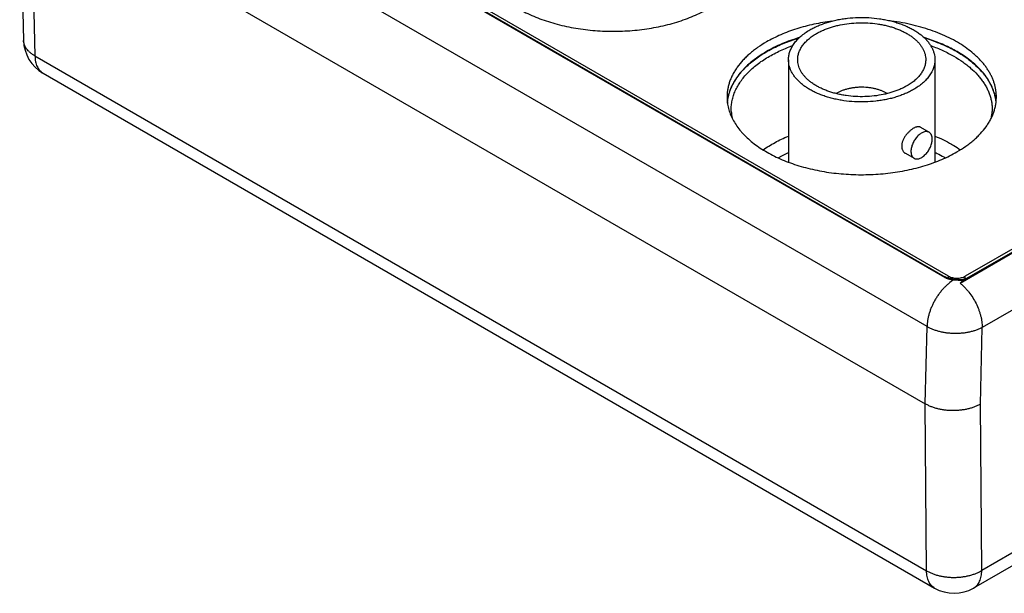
# Model space of a CAD drawing. Header units: inches. Extents: x 0 to 34, y 0 to 22.
# Tile 3 of 67: x 2.1 to 4.6, y 11.1 to 12.6. Entities that reach past the tile are written whole.
import ezdxf

# ---------------------------------------------------------------- set-up
doc = ezdxf.new("R2010")
doc.units = ezdxf.units.IN
doc.header["$LTSCALE"] = 1.87
doc.header["$MEASUREMENT"] = 0
doc.layers.get('0').update_dxf_attribs({"linetype": 'CONTINUOUS'})

msp = doc.modelspace()

# ---------------------------------------------------------------- linework, layer by layer
at = {"color": 7, "linetype": 'CONTINUOUS'}
for p, q in [((11.441, 15.1575), (4.5244, 11.164)), ((11.4203, 15.1125), (4.5037, 11.119)), ((2.0598, 12.9532), (2.0696, 12.5221)), ((2.089, 12.9136), (2.0989, 12.4822)), ((2.089, 12.9136), (4.3797, 11.591)), ((2.9541, 12.767), (4.4292, 11.9153)), ((2.957, 12.7675), (4.432, 11.9158)), ((4.4397, 11.918), (2.9742, 12.7642)), ((4.3842, 11.7888), (2.8377, 12.6818)), ((4.4689, 11.9002), (5.6323, 12.5719)), ((4.4801, 11.9092), (5.6292, 12.5727)), ((5.6121, 12.5704), (4.4822, 11.918)), ((5.7426, 12.4893), (4.5256, 11.7867)), ((2.0989, 12.4822), (4.383, 11.1633)), ((4.0294, 12.4725), (4.0294, 12.2099)), ((4.4044, 12.4725), (4.4044, 12.2099)), ((2.1196, 12.4378), (4.4037, 11.119)), ((4.3673, 12.2995), (4.3896, 12.2866)), ((4.3288, 12.2328), (4.3511, 12.2199)), ((4.4397, 11.9125), (4.4397, 11.918)), ((4.4757, 11.9062), (4.4797, 11.909)), ((4.4822, 11.9109), (4.4822, 11.918)), ((4.3797, 11.591), (4.3842, 11.7888)), ((4.5212, 11.5903), (4.5256, 11.7867)), ((4.383, 11.1633), (4.3797, 11.591)), ((4.5244, 11.164), (4.5212, 11.5903))]:
    msp.add_line(p, q, dxfattribs=at)
for points in [[(4.4537, 11.9098), (4.4504, 11.9101), (4.446, 11.9109), (4.4418, 11.9118), (4.4379, 11.9131), (4.4343, 11.9146), (4.432, 11.9158)], [(4.4771, 11.9091), (4.4736, 11.909), (4.4694, 11.909), (4.4651, 11.9091), (4.4608, 11.9093), (4.4565, 11.9095), (4.4537, 11.9098)]]:
    msp.add_lwpolyline(points, dxfattribs=at)
for centre, radius, start, end in [((2.1696, 12.5244), 0.1, 181.3046, 239.9985), ((4.1949, 12.3147), 0.0833, 119.999, 121.424), ((3.9893, 12.3446), 0.1067, 182.4788, 191.655), ((4.4445, 12.3446), 0.1067, 348.3873, 357.5214), ((4.2886, 11.9834), 0.277, 59.0887, 59.9996), ((4.4478, 11.9475), 0.0371, 240.0028, 243.5293), ((4.4713, 12.112), 0.204, 264.8852, 270.8179), ((4.5035, 11.8394), 0.0746, 110.7524, 113.1058), ((4.502, 11.8434), 0.0704, 109.1602, 110.755), ((4.5014, 11.8451), 0.0686, 108.8252, 109.1572), ((4.5011, 11.8459), 0.0677, 108.3155, 108.8255), ((4.4969, 11.8802), 0.0335, 119.961, 120.9735), ((4.4997, 11.8503), 0.0631, 104.7124, 108.3011), ((4.4537, 11.2056), 0.1, 239.9986, 300.0012)]:
    msp.add_arc(centre, radius, start, end, dxfattribs=at)
for points, knots in [([(3.2355, 12.7446), (3.2355, 12.7421), (3.2357, 12.7372), (3.2364, 12.7299), (3.2375, 12.7226), (3.2397, 12.7128), (3.2437, 12.7007), (3.2502, 12.6864), (3.2585, 12.6725), (3.2668, 12.6614), (3.2743, 12.6527), (3.2824, 12.6441), (3.2937, 12.6335), (3.3086, 12.6217), (3.325, 12.6105), (3.3427, 12.6), (3.3618, 12.5903), (3.382, 12.5814), (3.4033, 12.5735), (3.4255, 12.5664), (3.4486, 12.5603), (3.4724, 12.5552), (3.4968, 12.5511), (3.5216, 12.5481), (3.5467, 12.5461), (3.5721, 12.5453), (3.5974, 12.5454), (3.6227, 12.5467), (3.6478, 12.549), (3.6725, 12.5524), (3.6966, 12.5568), (3.7202, 12.5622), (3.743, 12.5687), (3.765, 12.576), (3.7859, 12.5843), (3.8057, 12.5934), (3.8184, 12.6002), (3.8245, 12.6037)], [0, 0, 0, 0, 0.010653, 0.021335, 0.032074, 0.042898, 0.064895, 0.087532, 0.110972, 0.13535, 0.147926, 0.16077, 0.187285, 0.214938, 0.243737, 0.273667, 0.30469, 0.33675, 0.369775, 0.40368, 0.438365, 0.473724, 0.50964, 0.545992, 0.582652, 0.619488, 0.656369, 0.693161, 0.729732, 0.765953, 0.801697, 0.836844, 0.87128, 0.904902, 0.937614, 0.969336, 1, 1, 1, 1]), ([(4.1408, 12.5714), (4.133, 12.5704), (4.1174, 12.568), (4.0945, 12.5635), (4.0721, 12.5581), (4.0504, 12.5518), (4.0296, 12.5446), (4.0097, 12.5366), (3.9908, 12.5278), (3.9788, 12.5213), (3.973, 12.518)], [0, 0, 0, 0, 0.133956, 0.266086, 0.395987, 0.523283, 0.647624, 0.768697, 0.88623, 1, 1, 1, 1]), ([(4.0843, 12.5491), (4.0876, 12.551), (4.0945, 12.5547), (4.1053, 12.5596), (4.1167, 12.5641), (4.1286, 12.5681), (4.141, 12.5716), (4.1538, 12.5746), (4.1669, 12.577), (4.1849, 12.5794), (4.2077, 12.581), (4.2352, 12.5806), (4.2579, 12.5784), (4.2757, 12.5754), (4.2886, 12.5727), (4.3011, 12.5693), (4.3132, 12.5655), (4.3248, 12.5612), (4.3358, 12.5564), (4.3461, 12.5511), (4.3558, 12.5454), (4.3647, 12.5393), (4.3728, 12.5329), (4.3801, 12.5261), (4.3864, 12.519), (4.3919, 12.5117), (4.3964, 12.5041), (4.4, 12.4964), (4.4025, 12.4885), (4.4041, 12.4805), (4.4044, 12.4752), (4.4044, 12.4725)], [0, 0, 0, 0, 0.030666, 0.062391, 0.095105, 0.12873, 0.163169, 0.198319, 0.234065, 0.270289, 0.343641, 0.417348, 0.490347, 0.526266, 0.561628, 0.596316, 0.630223, 0.663251, 0.695314, 0.726339, 0.756271, 0.785073, 0.812728, 0.839245, 0.864661, 0.88904, 0.912483, 0.935121, 0.95712, 0.978674, 1, 1, 1, 1]), ([(4.1009, 12.5395), (4.1038, 12.5411), (4.1098, 12.5444), (4.1193, 12.5487), (4.1292, 12.5526), (4.1397, 12.5561), (4.1505, 12.5592), (4.1656, 12.5627), (4.185, 12.5657), (4.2089, 12.5674), (4.2329, 12.5671), (4.2528, 12.5651), (4.2683, 12.5625), (4.2796, 12.5601), (4.2906, 12.5572), (4.3012, 12.5539), (4.3113, 12.5501), (4.3209, 12.5459), (4.3299, 12.5412), (4.3384, 12.5363), (4.3462, 12.5309), (4.3533, 12.5253), (4.3596, 12.5194), (4.3652, 12.5132), (4.37, 12.5068), (4.3739, 12.5001), (4.377, 12.4934), (4.3793, 12.4865), (4.3806, 12.4795), (4.3809, 12.4748), (4.3809, 12.4725)], [0, 0, 0, 0, 0.030666, 0.062392, 0.095107, 0.128732, 0.163172, 0.198322, 0.270276, 0.34363, 0.417338, 0.490339, 0.526259, 0.561621, 0.59631, 0.630217, 0.663245, 0.695309, 0.726335, 0.756267, 0.785069, 0.812725, 0.839243, 0.864658, 0.889038, 0.912481, 0.93512, 0.957119, 0.978674, 1, 1, 1, 1]), ([(4.5619, 12.3771), (4.5619, 12.3799), (4.5617, 12.3855), (4.5608, 12.3939), (4.5593, 12.4023), (4.5571, 12.4106), (4.5544, 12.4189), (4.551, 12.427), (4.5471, 12.4351), (4.5425, 12.4431), (4.5374, 12.451), (4.5318, 12.4587), (4.5255, 12.4663), (4.5187, 12.4737), (4.5114, 12.481), (4.5008, 12.4905), (4.4863, 12.5019), (4.4672, 12.5146), (4.4463, 12.5262), (4.4238, 12.5368), (4.3999, 12.5463), (4.3746, 12.5546), (4.3482, 12.5616), (4.3209, 12.5673), (4.3024, 12.5702), (4.293, 12.5714)], [0, 0, 0, 0, 0.023406, 0.046894, 0.070546, 0.094441, 0.118653, 0.143252, 0.1683, 0.193855, 0.219967, 0.246679, 0.274029, 0.302044, 0.330748, 0.360158, 0.421116, 0.484953, 0.551608, 0.620955, 0.692806, 0.766928, 0.843044, 0.920847, 1, 1, 1, 1]), ([(4.0294, 12.4725), (4.0294, 12.4743), (4.0296, 12.4778), (4.0302, 12.4832), (4.0314, 12.4884), (4.033, 12.4937), (4.035, 12.4989), (4.0383, 12.5058), (4.0436, 12.5143), (4.0515, 12.5239), (4.061, 12.533), (4.0721, 12.5415), (4.0801, 12.5466), (4.0843, 12.5491)], [0, 0, 0, 0, 0.053912, 0.108082, 0.162763, 0.218195, 0.274601, 0.332186, 0.451512, 0.577398, 0.710584, 0.851436, 1, 1, 1, 1]), ([(4.0529, 12.4725), (4.0529, 12.4741), (4.053, 12.4772), (4.0536, 12.4818), (4.0546, 12.4864), (4.056, 12.491), (4.0578, 12.4956), (4.0607, 12.5016), (4.0653, 12.509), (4.0723, 12.5175), (4.0806, 12.5254), (4.0902, 12.5329), (4.0972, 12.5373), (4.1009, 12.5395)], [0, 0, 0, 0, 0.053912, 0.108082, 0.162763, 0.218195, 0.274601, 0.332186, 0.451512, 0.577398, 0.710584, 0.851437, 1, 1, 1, 1]), ([(2.0989, 12.4822), (2.0967, 12.4834), (2.0924, 12.486), (2.0866, 12.4905), (2.0816, 12.4952), (2.0774, 12.5002), (2.0741, 12.5054), (2.0716, 12.5109), (2.07, 12.5165), (2.0696, 12.5202), (2.0696, 12.5221)], [0, 0, 0, 0, 0.147755, 0.28802, 0.42087, 0.546694, 0.666233, 0.780599, 0.891266, 1, 1, 1, 1]), ([(3.973, 12.518), (3.9652, 12.5135), (3.9539, 12.5063), (3.9398, 12.4959), (3.9301, 12.488), (3.921, 12.4797), (3.91, 12.4685), (3.9003, 12.4567), (3.892, 12.4444), (3.8867, 12.4351), (3.8822, 12.4256), (3.8784, 12.4161), (3.8755, 12.4064), (3.8734, 12.3967), (3.8722, 12.3869), (3.8719, 12.3804), (3.8719, 12.3771)], [0, 0, 0, 0, 0.148539, 0.219942, 0.289412, 0.356962, 0.422627, 0.548492, 0.608937, 0.66787, 0.725445, 0.781841, 0.837264, 0.891936, 0.946097, 1, 1, 1, 1]), ([(3.8729, 12.3611), (3.8732, 12.3654), (3.8744, 12.3741), (3.8775, 12.387), (3.8822, 12.3997), (3.8882, 12.4122), (3.8956, 12.4245), (3.9044, 12.4364), (3.9145, 12.448), (3.9259, 12.4592), (3.9386, 12.4699), (3.9524, 12.4801), (3.9673, 12.4898), (3.9833, 12.4989), (4.0003, 12.5073), (4.0182, 12.5151), (4.0369, 12.5223), (4.0498, 12.5265), (4.0563, 12.5285)], [0, 0, 0, 0, 0.049561, 0.099798, 0.151092, 0.203779, 0.258151, 0.314444, 0.372841, 0.433471, 0.496414, 0.561705, 0.629337, 0.699267, 0.771416, 0.84568, 0.921926, 1, 1, 1, 1]), ([(4.057, 12.5292), (4.0494, 12.5268), (4.0345, 12.5219), (4.0128, 12.5135), (3.9923, 12.5041), (3.9792, 12.4971), (3.973, 12.4935)], [0, 0, 0, 0, 0.261452, 0.515704, 0.762071, 1, 1, 1, 1]), ([(4.5613, 12.3649), (4.5608, 12.3692), (4.5594, 12.3777), (4.5559, 12.3904), (4.551, 12.4029), (4.5447, 12.4152), (4.537, 12.4273), (4.5281, 12.439), (4.5178, 12.4503), (4.5064, 12.4613), (4.4937, 12.4718), (4.4799, 12.4818), (4.465, 12.4912), (4.4491, 12.5001), (4.4323, 12.5084), (4.4145, 12.5161), (4.396, 12.5231), (4.3833, 12.5272), (4.3768, 12.5292)], [0, 0, 0, 0, 0.049476, 0.099722, 0.151095, 0.20391, 0.258436, 0.314888, 0.373433, 0.434185, 0.497215, 0.562547, 0.630171, 0.700039, 0.772072, 0.846167, 0.922193, 1, 1, 1, 1]), ([(4.3775, 12.5285), (4.385, 12.5262), (4.3998, 12.5213), (4.4211, 12.5129), (4.4413, 12.5037), (4.4542, 12.4968), (4.4604, 12.4932)], [0, 0, 0, 0, 0.261357, 0.515565, 0.761959, 1, 1, 1, 1]), ([(3.973, 12.4935), (3.9658, 12.4893), (3.952, 12.4807), (3.9331, 12.4664), (3.9165, 12.4511), (3.9023, 12.435), (3.8925, 12.4209), (3.886, 12.4093), (3.8819, 12.4006), (3.8785, 12.3918), (3.8758, 12.3829), (3.8738, 12.3739), (3.8729, 12.3679), (3.8726, 12.3649)], [0, 0, 0, 0, 0.147143, 0.287268, 0.420383, 0.546737, 0.666864, 0.724873, 0.781666, 0.837397, 0.892236, 0.94637, 1, 1, 1, 1]), ([(3.8827, 12.34), (3.8825, 12.3442), (3.8826, 12.3526), (3.8842, 12.3651), (3.8872, 12.3776), (3.8916, 12.3899), (3.8974, 12.402), (3.9045, 12.4139), (3.9129, 12.4254), (3.9226, 12.4366), (3.9336, 12.4475), (3.9457, 12.4579), (3.959, 12.4678), (3.9733, 12.4772), (3.9887, 12.486), (4.005, 12.4942), (4.0222, 12.5018), (4.0341, 12.5064), (4.0402, 12.5086)], [0, 0, 0, 0, 0.050852, 0.101968, 0.153764, 0.206629, 0.26091, 0.316908, 0.374867, 0.434978, 0.497375, 0.562144, 0.629325, 0.698912, 0.770863, 0.845104, 0.921527, 1, 1, 1, 1]), ([(4.3936, 12.5086), (4.399, 12.5067), (4.4095, 12.5027), (4.4248, 12.4961), (4.4394, 12.489), (4.4487, 12.4839), (4.4533, 12.4812)], [0, 0, 0, 0, 0.259184, 0.512465, 0.759508, 1, 1, 1, 1]), ([(4.4604, 12.4932), (4.4677, 12.489), (4.4818, 12.4801), (4.5011, 12.4654), (4.5179, 12.4497), (4.5322, 12.4332), (4.542, 12.4186), (4.5484, 12.4067), (4.5524, 12.3977), (4.5556, 12.3887), (4.5582, 12.3796), (4.56, 12.3704), (4.5607, 12.3642), (4.5609, 12.3611)], [0, 0, 0, 0, 0.147601, 0.287972, 0.42113, 0.547357, 0.667247, 0.725125, 0.781793, 0.837421, 0.892194, 0.946315, 1, 1, 1, 1]), ([(2.0989, 12.4822), (2.0989, 12.4796), (2.0992, 12.4747), (2.1003, 12.4676), (2.102, 12.461), (2.1043, 12.455), (2.1073, 12.4496), (2.1108, 12.4448), (2.1149, 12.4409), (2.118, 12.4387), (2.1196, 12.4378)], [0, 0, 0, 0, 0.148047, 0.288505, 0.421452, 0.547286, 0.666755, 0.780987, 0.891473, 1, 1, 1, 1]), ([(4.3495, 12.396), (4.3462, 12.3941), (4.3393, 12.3904), (4.3285, 12.3854), (4.3172, 12.3809), (4.3052, 12.3769), (4.2928, 12.3734), (4.28, 12.3705), (4.2669, 12.3681), (4.2489, 12.3656), (4.2261, 12.364), (4.1986, 12.3644), (4.1759, 12.3666), (4.1581, 12.3696), (4.1452, 12.3724), (4.1327, 12.3757), (4.1206, 12.3795), (4.109, 12.3839), (4.098, 12.3887), (4.0877, 12.3939), (4.078, 12.3996), (4.0691, 12.4057), (4.061, 12.4122), (4.0538, 12.419), (4.0474, 12.426), (4.0419, 12.4334), (4.0374, 12.4409), (4.0338, 12.4487), (4.0313, 12.4565), (4.0298, 12.4645), (4.0294, 12.4699), (4.0294, 12.4725)], [0, 0, 0, 0, 0.030666, 0.062391, 0.095105, 0.12873, 0.163169, 0.198319, 0.234065, 0.270289, 0.343641, 0.417348, 0.490347, 0.526266, 0.561628, 0.596316, 0.630223, 0.663251, 0.695314, 0.726339, 0.756271, 0.785073, 0.812728, 0.839245, 0.864661, 0.88904, 0.912483, 0.935121, 0.95712, 0.978674, 1, 1, 1, 1]), ([(4.3329, 12.4056), (4.33, 12.4039), (4.324, 12.4007), (4.3145, 12.3963), (4.3046, 12.3924), (4.2942, 12.3889), (4.2833, 12.3858), (4.2683, 12.3824), (4.2488, 12.3793), (4.2249, 12.3776), (4.2009, 12.3779), (4.181, 12.3799), (4.1655, 12.3825), (4.1542, 12.3849), (4.1432, 12.3878), (4.1327, 12.3912), (4.1225, 12.395), (4.1129, 12.3992), (4.1039, 12.4038), (4.0954, 12.4088), (4.0877, 12.4141), (4.0806, 12.4197), (4.0742, 12.4257), (4.0686, 12.4319), (4.0638, 12.4383), (4.0599, 12.4449), (4.0568, 12.4517), (4.0546, 12.4585), (4.0532, 12.4655), (4.0529, 12.4702), (4.0529, 12.4725)], [0, 0, 0, 0, 0.030666, 0.062392, 0.095107, 0.128732, 0.163172, 0.198322, 0.270276, 0.34363, 0.417338, 0.490339, 0.526259, 0.561621, 0.59631, 0.630217, 0.663245, 0.695309, 0.726335, 0.756267, 0.785069, 0.812725, 0.839243, 0.864658, 0.889038, 0.912481, 0.93512, 0.957119, 0.978674, 1, 1, 1, 1]), ([(4.3809, 12.4725), (4.3809, 12.471), (4.3808, 12.4679), (4.3802, 12.4632), (4.3792, 12.4586), (4.3778, 12.454), (4.376, 12.4495), (4.3731, 12.4434), (4.3685, 12.436), (4.3616, 12.4276), (4.3532, 12.4196), (4.3436, 12.4122), (4.3366, 12.4077), (4.3329, 12.4056)], [0, 0, 0, 0, 0.053912, 0.108082, 0.162763, 0.218195, 0.274601, 0.332186, 0.451512, 0.577398, 0.710584, 0.851437, 1, 1, 1, 1]), ([(4.4044, 12.4725), (4.4044, 12.4707), (4.4043, 12.4672), (4.4036, 12.4619), (4.4024, 12.4566), (4.4009, 12.4513), (4.3988, 12.4461), (4.3955, 12.4392), (4.3902, 12.4308), (4.3823, 12.4211), (4.3728, 12.412), (4.3618, 12.4035), (4.3537, 12.3984), (4.3495, 12.396)], [0, 0, 0, 0, 0.053912, 0.108082, 0.162763, 0.218195, 0.274601, 0.332186, 0.451512, 0.577398, 0.710584, 0.851436, 1, 1, 1, 1]), ([(4.4533, 12.4812), (4.4611, 12.4768), (4.4723, 12.4696), (4.4863, 12.4592), (4.499, 12.4486), (4.5106, 12.4374), (4.5207, 12.4256), (4.5274, 12.4166), (4.5333, 12.4074), (4.5384, 12.3981), (4.5426, 12.3886), (4.5461, 12.379), (4.5487, 12.3693), (4.5504, 12.3596), (4.5513, 12.3498), (4.5513, 12.3432), (4.5511, 12.34)], [0, 0, 0, 0, 0.149044, 0.220596, 0.290147, 0.423278, 0.487019, 0.548971, 0.609252, 0.668009, 0.725416, 0.781673, 0.837006, 0.891661, 0.945901, 1, 1, 1, 1]), ([(4.2823, 12.3858), (4.2801, 12.3871), (4.2757, 12.3895), (4.2686, 12.3927), (4.261, 12.3954), (4.253, 12.3977), (4.2446, 12.3996), (4.2359, 12.4009), (4.2271, 12.4018), (4.2181, 12.4021), (4.2092, 12.4019), (4.2003, 12.4012), (4.1916, 12.4), (4.1831, 12.3983), (4.1749, 12.3961), (4.1672, 12.3935), (4.16, 12.3904), (4.1554, 12.388), (4.1533, 12.3868)], [0, 0, 0, 0, 0.05526, 0.113124, 0.17336, 0.235673, 0.299719, 0.365113, 0.431443, 0.498275, 0.565168, 0.631678, 0.697369, 0.761821, 0.824643, 0.885476, 0.944012, 1, 1, 1, 1]), ([(3.8719, 12.3771), (3.8719, 12.3747), (3.8721, 12.3698), (3.8728, 12.3624), (3.8739, 12.3551), (3.8761, 12.3454), (3.8801, 12.3332), (3.8866, 12.319), (3.8949, 12.3051), (3.9032, 12.294), (3.9107, 12.2853), (3.9188, 12.2766), (3.9301, 12.2661), (3.945, 12.2542), (3.9614, 12.243), (3.9791, 12.2325), (3.9982, 12.2229), (4.0184, 12.214), (4.0397, 12.206), (4.0619, 12.199), (4.085, 12.1929), (4.1088, 12.1878), (4.1332, 12.1837), (4.158, 12.1807), (4.1831, 12.1787), (4.2085, 12.1778), (4.2338, 12.178), (4.2591, 12.1792), (4.2842, 12.1816), (4.3088, 12.1849), (4.333, 12.1894), (4.3566, 12.1948), (4.3794, 12.2012), (4.4014, 12.2086), (4.4223, 12.2168), (4.4421, 12.226), (4.4548, 12.2328), (4.4609, 12.2363)], [0, 0, 0, 0, 0.010653, 0.021335, 0.032074, 0.042898, 0.064895, 0.087532, 0.110972, 0.13535, 0.147926, 0.16077, 0.187285, 0.214938, 0.243737, 0.273667, 0.30469, 0.33675, 0.369775, 0.40368, 0.438365, 0.473724, 0.50964, 0.545992, 0.582652, 0.619488, 0.656369, 0.693161, 0.729732, 0.765953, 0.801697, 0.836844, 0.87128, 0.904902, 0.937614, 0.969336, 1, 1, 1, 1]), ([(4.4609, 12.2363), (4.4686, 12.2408), (4.4799, 12.2479), (4.494, 12.2583), (4.5038, 12.2663), (4.5128, 12.2746), (4.5238, 12.2857), (4.5335, 12.2975), (4.5418, 12.3099), (4.5471, 12.3192), (4.5517, 12.3286), (4.5554, 12.3382), (4.5583, 12.3478), (4.5604, 12.3575), (4.5616, 12.3673), (4.5619, 12.3739), (4.5619, 12.3771)], [0, 0, 0, 0, 0.148539, 0.219942, 0.289412, 0.356962, 0.422627, 0.548492, 0.608937, 0.66787, 0.725445, 0.781841, 0.837264, 0.891936, 0.946097, 1, 1, 1, 1]), ([(4.3495, 12.2968), (4.3486, 12.2962), (4.3467, 12.2951), (4.344, 12.2931), (4.3413, 12.291), (4.3377, 12.2877), (4.3334, 12.2833), (4.3287, 12.2774), (4.3248, 12.271), (4.3223, 12.2655), (4.3208, 12.261), (4.3198, 12.2567), (4.3194, 12.2534), (4.3194, 12.2512)], [0, 0, 0, 0, 0.056161, 0.115219, 0.17675, 0.240303, 0.371501, 0.505015, 0.637287, 0.765272, 0.826939, 0.886724, 1, 1, 1, 1]), ([(4.3896, 12.2866), (4.3891, 12.2869), (4.3881, 12.2874), (4.3866, 12.2879), (4.3849, 12.2883), (4.3825, 12.2885), (4.3794, 12.2883), (4.3755, 12.2872), (4.3715, 12.2855), (4.3675, 12.283), (4.3636, 12.28), (4.3598, 12.2763), (4.3563, 12.2722), (4.353, 12.2676), (4.3501, 12.2628), (4.3477, 12.2577), (4.3457, 12.2526), (4.3442, 12.2475), (4.3433, 12.2425), (4.3431, 12.2392), (4.3431, 12.2376)], [0, 0, 0, 0, 0.021332, 0.042892, 0.064897, 0.087541, 0.135316, 0.187216, 0.243654, 0.304603, 0.369691, 0.438289, 0.509577, 0.582602, 0.656334, 0.729711, 0.801688, 0.87128, 0.937616, 1, 1, 1, 1]), ([(4.3673, 12.2995), (4.3668, 12.2998), (4.3656, 12.3003), (4.3637, 12.3008), (4.3617, 12.3009), (4.3594, 12.3007), (4.3571, 12.3001), (4.3546, 12.2993), (4.3521, 12.2982), (4.3504, 12.2973), (4.3495, 12.2968)], [0, 0, 0, 0, 0.098951, 0.201305, 0.30998, 0.427183, 0.55435, 0.692196, 0.840877, 1, 1, 1, 1]), ([(4.3976, 12.269), (4.3976, 12.27), (4.3975, 12.272), (4.3971, 12.2748), (4.3965, 12.2774), (4.3956, 12.2798), (4.3944, 12.282), (4.3931, 12.2838), (4.3914, 12.2854), (4.3902, 12.2863), (4.3896, 12.2866)], [0, 0, 0, 0, 0.148598, 0.289503, 0.422721, 0.548642, 0.668, 0.781938, 0.891987, 1, 1, 1, 1]), ([(3.9644, 12.2416), (3.9691, 12.245), (3.9791, 12.2516), (3.9949, 12.2607), (4.0117, 12.2692), (4.0233, 12.2743), (4.0293, 12.2768)], [0, 0, 0, 0, 0.237425, 0.483444, 0.737772, 1, 1, 1, 1]), ([(4.3511, 12.2199), (4.3516, 12.2197), (4.3526, 12.2192), (4.3541, 12.2186), (4.3558, 12.2183), (4.3582, 12.2181), (4.3613, 12.2183), (4.3652, 12.2193), (4.3692, 12.2211), (4.3732, 12.2235), (4.3771, 12.2266), (4.3809, 12.2303), (4.3844, 12.2344), (4.3877, 12.2389), (4.3906, 12.2438), (4.393, 12.2488), (4.395, 12.254), (4.3965, 12.2591), (4.3974, 12.2641), (4.3976, 12.2674), (4.3976, 12.269)], [0, 0, 0, 0, 0.021332, 0.042892, 0.064897, 0.087541, 0.135316, 0.187216, 0.243654, 0.304603, 0.369691, 0.438289, 0.509577, 0.582602, 0.656334, 0.729711, 0.801688, 0.87128, 0.937616, 1, 1, 1, 1]), ([(4.4045, 12.2767), (4.4119, 12.2737), (4.4262, 12.2674), (4.44, 12.2601), (4.4466, 12.2562)], [0, 0, 0, 0, 0.509632, 1, 1, 1, 1]), ([(4.0029, 12.2211), (4.005, 12.2223), (4.0136, 12.2273), (4.0225, 12.2319), (4.0294, 12.2351)], [0, 0, 0, 0, 0.244584, 1, 1, 1, 1]), ([(4.3194, 12.2512), (4.3194, 12.2502), (4.3195, 12.2482), (4.32, 12.2454), (4.3208, 12.2427), (4.3219, 12.2402), (4.3232, 12.2379), (4.3249, 12.2359), (4.3267, 12.2342), (4.3281, 12.2332), (4.3288, 12.2328)], [0, 0, 0, 0, 0.139896, 0.274437, 0.403952, 0.528999, 0.650259, 0.768555, 0.884806, 1, 1, 1, 1]), ([(4.3431, 12.2376), (4.3431, 12.2366), (4.3432, 12.2346), (4.3436, 12.2318), (4.3442, 12.2292), (4.3451, 12.2268), (4.3463, 12.2246), (4.3477, 12.2227), (4.3493, 12.2212), (4.3505, 12.2203), (4.3511, 12.2199)], [0, 0, 0, 0, 0.148598, 0.289503, 0.422721, 0.548642, 0.668, 0.781938, 0.891987, 1, 1, 1, 1]), ([(4.4045, 12.2351), (4.4065, 12.2342), (4.4141, 12.2305), (4.4217, 12.2265), (4.4271, 12.2233)], [0, 0, 0, 0, 0.25455, 1, 1, 1, 1]), ([(4.4466, 12.2562), (4.4486, 12.2551), (4.4564, 12.2505), (4.464, 12.2455), (4.4695, 12.2416)], [0, 0, 0, 0, 0.255166, 1, 1, 1, 1]), ([(4.4531, 11.9088), (4.4484, 11.906), (4.4416, 11.901), (4.4331, 11.8934), (4.4268, 11.887), (4.4207, 11.8801), (4.415, 11.8727), (4.4096, 11.8649), (4.4046, 11.8568), (4.4001, 11.8484), (4.3961, 11.8399), (4.3926, 11.8312), (4.3897, 11.8225), (4.3874, 11.8138), (4.3856, 11.8053), (4.3845, 11.797), (4.3842, 11.7915), (4.3842, 11.7888)], [0, 0, 0, 0, 0.11485, 0.175643, 0.23829, 0.30246, 0.367797, 0.433917, 0.500424, 0.566916, 0.632988, 0.698245, 0.762308, 0.824819, 0.885453, 0.943924, 1, 1, 1, 1]), ([(4.432, 11.9158), (4.4319, 11.9159), (4.4317, 11.9159), (4.4313, 11.9161), (4.4307, 11.916), (4.4299, 11.9158), (4.4294, 11.9155), (4.4292, 11.9153)], [0, 0, 0, 0, 0.105033, 0.212621, 0.443273, 0.704657, 1, 1, 1, 1]), ([(4.4312, 11.9142), (4.4328, 11.9134), (4.4361, 11.912), (4.4415, 11.9105), (4.4472, 11.9094), (4.4511, 11.909), (4.4531, 11.9088)], [0, 0, 0, 0, 0.233171, 0.479022, 0.735562, 1, 1, 1, 1]), ([(4.4397, 11.918), (4.4412, 11.9172), (4.4444, 11.9157), (4.4495, 11.9141), (4.4551, 11.9131), (4.461, 11.9128), (4.4668, 11.9131), (4.4724, 11.9141), (4.4775, 11.9157), (4.4807, 11.9172), (4.4822, 11.918)], [0, 0, 0, 0, 0.114157, 0.237326, 0.366976, 0.5, 0.633024, 0.762674, 0.885843, 1, 1, 1, 1]), ([(4.4537, 11.9098), (4.4536, 11.9098), (4.4536, 11.9098), (4.4535, 11.9097), (4.4535, 11.9096), (4.4534, 11.9095), (4.4533, 11.9094), (4.4533, 11.9092), (4.4532, 11.909), (4.4532, 11.9089), (4.4531, 11.9088)], [0, 0, 0, 0, 0.054899, 0.122576, 0.210108, 0.320517, 0.454859, 0.613308, 0.795376, 1, 1, 1, 1]), ([(4.4689, 11.9002), (4.47, 11.9013), (4.4722, 11.9034), (4.4745, 11.9053), (4.4757, 11.9062)], [0, 0, 0, 0, 0.512553, 1, 1, 1, 1]), ([(4.4689, 11.9002), (4.4709, 11.8986), (4.4749, 11.8951), (4.4807, 11.8895), (4.4862, 11.8834), (4.4934, 11.8748), (4.5016, 11.8631), (4.51, 11.8482), (4.5158, 11.8351), (4.5194, 11.8246), (4.5217, 11.8167), (4.5235, 11.809), (4.5247, 11.8014), (4.5255, 11.794), (4.5256, 11.7891), (4.5256, 11.7867)], [0, 0, 0, 0, 0.059848, 0.121433, 0.184496, 0.248758, 0.379621, 0.511522, 0.641857, 0.705667, 0.768161, 0.829069, 0.888144, 0.945179, 1, 1, 1, 1]), ([(4.5256, 11.7867), (4.5232, 11.7854), (4.5183, 11.7829), (4.5104, 11.7797), (4.502, 11.7769), (4.4931, 11.7747), (4.4839, 11.7729), (4.4744, 11.7717), (4.4647, 11.771), (4.4549, 11.7709), (4.4451, 11.7713), (4.4354, 11.7723), (4.4259, 11.7738), (4.4167, 11.7758), (4.4078, 11.7783), (4.3994, 11.7813), (4.3915, 11.7848), (4.3866, 11.7874), (4.3842, 11.7888)], [0, 0, 0, 0, 0.05542, 0.113399, 0.173701, 0.236032, 0.300053, 0.365387, 0.43163, 0.498362, 0.565151, 0.631565, 0.697179, 0.761585, 0.824398, 0.885266, 0.943884, 1, 1, 1, 1]), ([(4.5212, 11.5903), (4.5188, 11.5889), (4.5138, 11.5863), (4.5059, 11.583), (4.4975, 11.5801), (4.4887, 11.5777), (4.4794, 11.5758), (4.4699, 11.5745), (4.4602, 11.5737), (4.4504, 11.5735), (4.4407, 11.5738), (4.431, 11.5747), (4.4215, 11.5761), (4.4122, 11.5781), (4.4034, 11.5806), (4.3949, 11.5835), (4.3871, 11.587), (4.3821, 11.5896), (4.3797, 11.591)], [0, 0, 0, 0, 0.055793, 0.11407, 0.174598, 0.237087, 0.3012, 0.366568, 0.432792, 0.499458, 0.566144, 0.632425, 0.697887, 0.762129, 0.824777, 0.885493, 0.94398, 1, 1, 1, 1]), ([(4.383, 11.1633), (4.3854, 11.1619), (4.3904, 11.1593), (4.3982, 11.1559), (4.4067, 11.153), (4.4155, 11.1505), (4.4247, 11.1486), (4.4343, 11.1473), (4.4439, 11.1465), (4.4537, 11.1462), (4.4635, 11.1466), (4.4732, 11.1475), (4.4827, 11.1489), (4.4919, 11.1509), (4.5008, 11.1534), (4.5092, 11.1564), (4.5171, 11.1599), (4.5221, 11.1626), (4.5244, 11.164)], [0, 0, 0, 0, 0.055933, 0.114295, 0.17486, 0.237345, 0.301423, 0.366729, 0.432876, 0.499458, 0.566058, 0.632261, 0.697661, 0.761867, 0.824511, 0.885264, 0.943837, 1, 1, 1, 1]), ([(4.4037, 11.119), (4.4021, 11.1199), (4.399, 11.122), (4.3949, 11.126), (4.3914, 11.1307), (4.3885, 11.1361), (4.3861, 11.1422), (4.3844, 11.1488), (4.3833, 11.1559), (4.3831, 11.1608), (4.383, 11.1633)], [0, 0, 0, 0, 0.108527, 0.219013, 0.333245, 0.452714, 0.578548, 0.711495, 0.851953, 1, 1, 1, 1]), ([(4.5037, 11.119), (4.5053, 11.1199), (4.5085, 11.1221), (4.5126, 11.1261), (4.5162, 11.1309), (4.5191, 11.1364), (4.5214, 11.1425), (4.5231, 11.1492), (4.5242, 11.1565), (4.5244, 11.1615), (4.5244, 11.164)], [0, 0, 0, 0, 0.10827, 0.218537, 0.332621, 0.452034, 0.57791, 0.710995, 0.851672, 1, 1, 1, 1])]:
    msp.add_open_spline(points, degree=3, knots=knots, dxfattribs=at)
msp.add_open_spline([(4.4799, 11.9102), (4.4799, 11.9102), (4.4799, 11.9102), (4.4799, 11.9102)], degree=3, dxfattribs=at)

doc.saveas('drawing.dxf')
